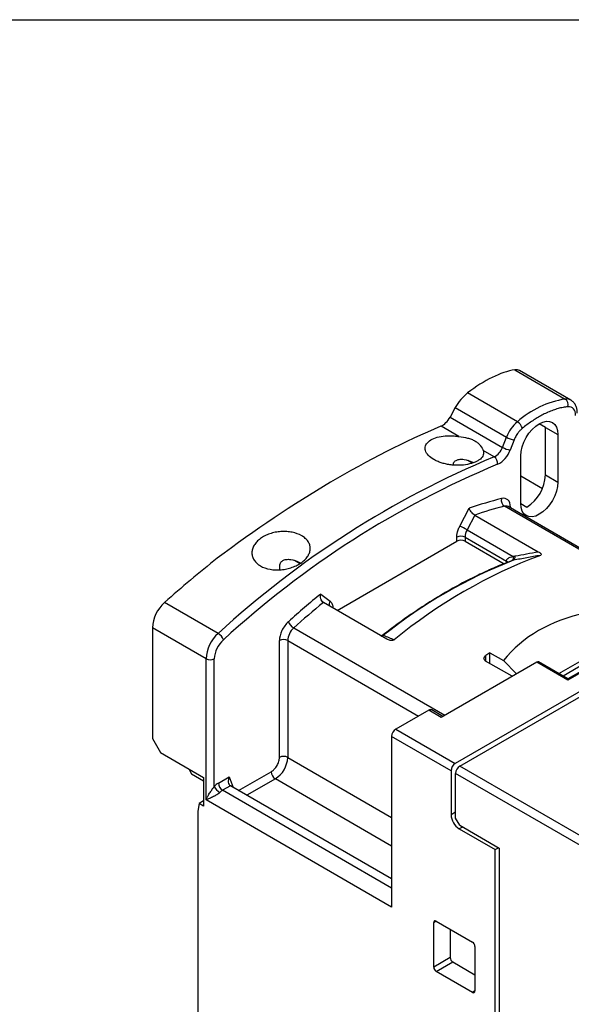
# Model space of a CAD drawing. Header units: inches. Extents: x 0.5 to 21.5, y 0.5 to 16.5.
# Tile 19 of 20: x 17.2 to 19, y 13.2 to 16.5. Entities that reach past the tile are written whole.
import ezdxf

# ---------------------------------------------------------------- set-up
doc = ezdxf.new("R2010")
doc.units = ezdxf.units.IN
doc.header["$LTSCALE"] = 2
doc.header["$MEASUREMENT"] = 0
doc.layers.add('TEXT', color=140, linetype='Continuous', lineweight=25)

msp = doc.modelspace()

# ---------------------------------------------------------------- linework, layer by layer
for p, q in [((18.8221, 15.3195), (18.9927, 15.221)), ((19.0112, 15.2176), (18.8384, 15.3173)), ((18.8311, 15.1443), (18.663, 15.2413)), ((18.6215, 15.192), (18.6041, 15.1601)), ((18.6215, 15.192), (18.7943, 15.0923)), ((18.6041, 15.1601), (18.781, 15.058)), ((18.6337, 15.0945), (18.5733, 15.1294)), ((18.9259, 15.1255), (18.905, 15.1376)), ((18.9259, 15.1255), (18.9676, 15.1014)), ((18.9259, 14.9648), (18.9259, 15.1255)), ((18.781, 15.058), (18.7943, 15.0923)), ((18.8203, 15.0832), (18.807, 15.0489)), ((18.9676, 15.1014), (18.9676, 14.9407)), ((18.7525, 15.0259), (18.7155, 15.0473)), ((18.6782, 15.0049), (18.6635, 15.0134)), ((18.8424, 14.8684), (18.8424, 15.0291)), ((18.8424, 14.9616), (18.9156, 14.9193)), ((18.9259, 14.9648), (18.9676, 14.9407)), ((18.6367, 14.7925), (18.668, 14.8524)), ((19.2972, 14.5652), (18.7874, 14.8596)), ((19.3021, 14.5681), (18.7994, 14.8583)), ((18.8054, 14.8549), (18.8076, 14.8564)), ((18.8076, 14.8564), (18.8076, 14.8536)), ((18.8424, 14.8684), (18.8632, 14.8563)), ((18.6872, 14.8298), (18.6612, 14.78)), ((18.6872, 14.8298), (18.9016, 14.7061)), ((18.6612, 14.78), (18.8168, 14.6902)), ((18.2224, 14.5083), (18.6266, 14.7416)), ((18.6266, 14.7416), (18.6266, 14.7551)), ((18.6544, 14.7551), (18.7939, 14.6746)), ((18.6544, 14.7551), (18.6544, 14.7416)), ((18.6544, 14.7416), (18.7861, 14.6656)), ((18.0958, 14.6661), (18.0788, 14.676)), ((19.8543, 14.7037), (18.621, 13.9917)), ((18.6364, 13.9829), (19.8557, 14.6868)), ((18.0299, 14.646), (18.0299, 14.6624)), ((18.1676, 14.5635), (18.1989, 14.5397)), ((17.8214, 14.4306), (17.6405, 14.535)), ((18.3906, 14.4111), (18.1763, 14.5349)), ((19.3525, 14.4759), (19.0017, 14.2734)), ((17.5994, 14.4492), (17.5994, 14.0768)), ((17.7803, 14.3448), (17.5994, 14.4492)), ((18.0761, 14.449), (18.5859, 14.1547)), ((19.3406, 14.4731), (19.0017, 14.2774)), ((18.3782, 14.4258), (18.3788, 14.4255)), ((18.9709, 14.2952), (19.2194, 14.4386)), ((19.2335, 14.4305), (18.985, 14.287)), ((18.0281, 14.0125), (18.0281, 14.4064)), ((18.0559, 14.4064), (18.0559, 14.0125)), ((18.0559, 14.4064), (18.4972, 14.1516)), ((17.7803, 13.8695), (17.7803, 14.3448)), ((17.8081, 13.915), (17.8081, 14.3448)), ((18.724, 14.3557), (18.724, 14.3376)), ((18.738, 14.3655), (18.7838, 14.3391)), ((18.738, 14.3296), (18.738, 14.3655)), ((18.8966, 14.334), (18.5737, 14.1476)), ((18.8134, 14.286), (18.724, 14.3376)), ((18.7838, 14.3391), (18.8284, 14.2946)), ((19.0017, 14.2734), (18.8966, 14.334)), ((19.0017, 14.2774), (18.9025, 14.3346)), ((19.0017, 14.2734), (19.0017, 14.2774)), ((18.532, 14.1717), (18.4206, 14.1074)), ((18.5737, 14.1476), (18.532, 14.1717)), ((18.5795, 14.1509), (18.5418, 14.1727)), ((17.5994, 14.0768), (17.6272, 14.0286)), ((18.4067, 14.0833), (18.4067, 13.5079)), ((18.6071, 13.9676), (18.4067, 14.0833)), ((18.4206, 14.1074), (18.621, 13.9917)), ((17.6272, 14.0286), (17.772, 13.945)), ((18.0559, 14.0125), (18.4067, 13.81)), ((19.328, 13.5836), (18.6364, 13.9829)), ((17.7218, 13.974), (17.7316, 13.9571)), ((17.7316, 13.9571), (17.772, 13.9338)), ((17.772, 13.945), (17.772, 13.8486)), ((17.8221, 13.9257), (17.8583, 13.9466)), ((17.8583, 13.9466), (17.8718, 13.9115)), ((17.8903, 13.9008), (18.0002, 13.9643)), ((18.6071, 13.9676), (18.6071, 13.8197)), ((18.6224, 13.8077), (18.6224, 13.9588)), ((19.3141, 13.5595), (18.6224, 13.9588)), ((17.8624, 13.9169), (17.836, 13.9016)), ((18.4067, 13.6027), (17.8624, 13.9169)), ((18.0142, 13.9402), (17.9181, 13.8848)), ((18.4067, 13.7136), (18.0142, 13.9402)), ((18.4067, 13.5722), (17.836, 13.9016)), ((17.757, 13.8572), (17.7525, 13.8309)), ((17.772, 13.8659), (17.757, 13.8572)), ((17.772, 13.8486), (17.757, 13.8572)), ((18.4067, 13.5079), (17.7803, 13.8695)), ((17.7525, 13.8309), (17.7525, 12.7347)), ((18.6071, 13.8197), (18.6224, 13.8286)), ((18.6364, 13.7836), (18.6224, 13.8077)), ((18.6461, 13.7779), (18.635, 13.7715)), ((18.6364, 13.7836), (18.77, 13.7064)), ((18.635, 13.7715), (18.7561, 13.7016)), ((18.7561, 13.7016), (18.7672, 13.708)), ((18.7561, 12.824), (18.7561, 13.7016)), ((18.77, 13.7064), (18.77, 12.8143)), ((18.5487, 13.4557), (18.557, 13.4605)), ((18.5487, 13.3054), (18.5487, 13.4557)), ((18.557, 13.4605), (18.6795, 13.3898)), ((18.6043, 13.4332), (18.6043, 13.3375)), ((18.6879, 13.3753), (18.6879, 13.225)), ((18.6043, 13.3375), (18.5487, 13.3054)), ((18.557, 13.2909), (18.6127, 13.3231)), ((18.6127, 13.3231), (18.6879, 13.2797)), ((18.6795, 13.2202), (18.557, 13.2909)), ((18.6879, 13.225), (18.6795, 13.2202))]:
    msp.add_line(p, q)
at = {"flags": 128}
for points in [[(19.0275, 15.1654), (19.027, 15.1723), (19.0257, 15.1785), (19.0234, 15.1838), (19.0204, 15.1883), (19.0165, 15.1917), (19.012, 15.194), (19.0069, 15.1951), (19.0014, 15.1951)], [(18.8424, 15.0291), (18.8436, 15.0439), (18.8471, 15.0595), (18.8529, 15.0754), (18.8607, 15.0908), (18.8702, 15.1053), (18.881, 15.1183), (18.8928, 15.1292), (18.905, 15.1376), (18.9172, 15.1433), (18.929, 15.1459), (18.9398, 15.1455), (18.9493, 15.142), (18.9571, 15.1355), (18.9629, 15.1264), (18.9664, 15.1148), (18.9676, 15.1014)], [(18.9676, 14.9407), (18.9664, 14.9259), (18.9629, 14.9103), (18.9571, 14.8944), (18.9493, 14.8789), (18.9398, 14.8645), (18.929, 14.8515), (18.9172, 14.8406), (18.905, 14.8322), (18.8928, 14.8265), (18.881, 14.8239), (18.8702, 14.8243), (18.8607, 14.8278), (18.8529, 14.8343), (18.8471, 14.8434), (18.8436, 14.855), (18.8424, 14.8684)]]:
    msp.add_lwpolyline(points, dxfattribs=at)
for centre, radius, start, end in [((19.0439, 14.9044), 0.3207, 99.194, 131.5882), ((18.9967, 15.1916), 0.0297, 60.9683, 97.8439), ((18.9793, 15.2021), 0.0232, 342.3981, 54.6696), ((18.9143, 15.0464), 0.1285, 130.3918, 159.0789), ((18.8115, 15.112), 0.0378, 15.6318, 58.7561), ((18.8317, 15.1574), 0.0751, 240.1095, 261.2221), ((18.7274, 15.0768), 0.0567, 296.2224, 340.6625), ((18.7266, 15.0771), 0.0851, 296.2224, 340.6625), ((18.8184, 15.1231), 0.0751, 240.1095, 261.2221), ((19.9755, 12.0873), 3.1829, 112.5965, 132.5914), ((18.7376, 15.0036), 0.0268, 353.7909, 56.2246), ((19.9841, 12.0736), 3.1712, 112.6224, 132.5656), ((18.7899, 14.971), 0.1361, 302.6055, 357.3945), ((18.8014, 14.8799), 0.0248, 167.5635, 235.354), ((19.0698, 13.7248), 1.1694, 103.9792, 109.1003), ((18.7919, 14.8446), 0.0157, 61.4667, 106.9063), ((18.5312, 14.5549), 0.2599, 59.9925, 66.045), ((18.7098, 14.7534), 0.0554, 151.3464, 178.2749), ((18.6405, 14.7283), 0.0303, 62.6097, 117.3903), ((18.6405, 14.7148), 0.0303, 62.6097, 117.3903), ((20.2895, 11.5618), 3.9821, 128.3693, 131.6999), ((19.4256, 13.1186), 1.6731, 111.3003, 128.6943), ((19.5133, 13.0768), 1.7263, 110.5065, 129.4881), ((18.8081, 14.6896), 0.0156, 308.7141, 8.5856), ((17.7226, 14.4429), 0.1234, 131.7223, 177.0657), ((19.6584, 12.7053), 2.3546, 129.011, 132.2223), ((18.2157, 14.5283), 0.0203, 145.8169, 193.5623), ((18.1175, 14.4032), 0.0617, 132.1652, 177.0681), ((18.0976, 14.4849), 0.0419, 200.4813, 239.125), ((17.9036, 14.3385), 0.1234, 131.7223, 177.0657), ((17.9006, 14.34), 0.0926, 131.7223, 177.0657), ((17.8003, 14.3954), 0.041, 19.5549, 59.0605), ((18.042, 14.3795), 0.0303, 62.6097, 117.3903), ((18.3695, 14.4403), 0.0188, 278.5795, 302.7151), ((17.7942, 14.3717), 0.0303, 242.6097, 297.3903), ((19.9023, 12.707), 2.0265, 125.0698, 125.5521), ((18.9001, 14.3292), 0.00594, 65.6929, 125.6176), ((18.5377, 14.1637), 0.0099, 65.6929, 125.6176), ((18.4369, 14.082), 0.0303, 122.6055, 177.3945), ((17.9652, 14.0166), 0.0908, 302.6055, 357.3945), ((18.042, 13.9857), 0.0303, 62.6096, 117.3912), ((18.6373, 13.9662), 0.0303, 122.6055, 177.3945), ((18.6527, 13.9574), 0.0303, 122.6055, 177.3945), ((18.0305, 13.9657), 0.0303, 182.6055, 237.3945), ((17.8575, 13.8656), 0.0698, 120.5445, 135.0367), ((17.8504, 13.9346), 0.0466, 204.8836, 239.3955), ((17.8523, 13.9271), 0.0303, 182.6054, 237.3945), ((17.8596, 13.8615), 0.0465, 120.5441, 135.0369), ((18.6676, 13.8225), 0.0605, 182.6055, 237.3945), ((18.5537, 13.4565), 0.00516, 50.7967, 189.214), ((18.6697, 13.3745), 0.0182, 2.6055, 57.3945), ((18.6225, 13.3383), 0.0182, 182.6055, 237.3945), ((18.5668, 13.3062), 0.0182, 182.6055, 237.3945), ((18.6828, 13.2242), 0.00516, 230.7967, 9.214)]:
    msp.add_arc(centre, radius, start, end)
for centre, major_axis, ratio, start_param, end_param in [((18.6722, 14.9875), (0.2411, 0.3146), 0.469328, 0.462354, 1.053838), ((18.7921, 15.2531), (0.0482, 0.0629), 0.469328, 0.061434, 0.462354), ((18.6648, 15.1906), (0.0482, 0.0629), 0.469328, 1.053838, 1.893948), ((18.5825, 15.1608), (0.0241, 0.0315), 0.469328, 3.831163, 5.035541), ((17.8368, 12.6119), (1.9285, 2.5166), 0.469328, 0.68957, 1.029738), ((22.4638, 10.8872), (3.6577, -3.4774), 0.285435, 2.949923, 3.165103), ((17.8722, 13.9386), (0.008, 0.0225), 0.666515, 1.447508, 3.018308)]:
    msp.add_ellipse(centre, major_axis=major_axis, ratio=ratio, start_param=start_param, end_param=end_param)
for points, knots in [([(19.0333, 15.1735), (19.0332, 15.176), (19.033, 15.1828), (19.0308, 15.1929), (19.0262, 15.2031), (19.0197, 15.2118), (19.0139, 15.2156), (19.0111, 15.2174)], [0, 0, 0, 0, 0.140678, 0.371649, 0.589776, 0.797742, 1, 1, 1, 1]), ([(19.0014, 15.1951), (18.9987, 15.1947), (18.9933, 15.1941), (18.985, 15.1926), (18.9768, 15.1908), (18.9684, 15.1887), (18.96, 15.1861), (18.9515, 15.1833), (18.9429, 15.18), (18.9343, 15.1764), (18.9233, 15.1714), (18.91, 15.1646), (18.8944, 15.1556), (18.8788, 15.1455), (18.8632, 15.1345), (18.853, 15.1263), (18.8478, 15.1222)], [0, 0, 0, 0, 0.055821, 0.111435, 0.166904, 0.222286, 0.277643, 0.333035, 0.388522, 0.444165, 0.500024, 0.600341, 0.700145, 0.799787, 0.899621, 1, 1, 1, 1]), ([(18.8478, 15.1222), (18.8467, 15.1212), (18.8444, 15.1193), (18.8411, 15.116), (18.8379, 15.1126), (18.8348, 15.1088), (18.8312, 15.104), (18.8273, 15.098), (18.8234, 15.0907), (18.8213, 15.0857), (18.8203, 15.0832)], [0, 0, 0, 0, 0.100603, 0.200203, 0.299511, 0.399247, 0.500119, 0.667115, 0.83263, 1, 1, 1, 1]), ([(18.7155, 15.0473), (18.7171, 15.0421), (18.7171, 15.0372), (18.7139, 15.0274), (18.7107, 15.0229), (18.7037, 15.0166), (18.701, 15.0147), (18.695, 15.011), (18.6917, 15.0093), (18.6807, 15.0046), (18.6724, 15.0022), (18.654, 14.9987), (18.6442, 14.9977), (18.6289, 14.9975), (18.6237, 14.9976), (18.6134, 14.9982), (18.6083, 14.9987), (18.5981, 15.0002), (18.593, 15.0011), (18.5831, 15.0033), (18.5784, 15.0046), (18.5692, 15.0076), (18.5647, 15.0093), (18.5563, 15.0129), (18.5524, 15.0149), (18.5414, 15.0212), (18.5352, 15.026), (18.5259, 15.0361), (18.5226, 15.0415), (18.5194, 15.0522), (18.5194, 15.0576), (18.5227, 15.0677), (18.526, 15.0726), (18.5353, 15.0812), (18.5415, 15.085), (18.5562, 15.0912), (18.5644, 15.0935), (18.5828, 15.0966), (18.5926, 15.0974), (18.6079, 15.0972), (18.6131, 15.097), (18.6234, 15.096), (18.6285, 15.0954), (18.6337, 15.0945)], [0, 0, 0, 0, 0.0625, 0.0625, 0.125, 0.125, 0.15625, 0.15625, 0.1875, 0.1875, 0.25, 0.25, 0.3125, 0.3125, 0.34375, 0.34375, 0.375, 0.375, 0.40625, 0.40625, 0.4375, 0.4375, 0.46875, 0.46875, 0.5, 0.5, 0.5625, 0.5625, 0.625, 0.625, 0.6875, 0.6875, 0.75, 0.75, 0.8125, 0.8125, 0.875, 0.875, 0.9375, 0.9375, 0.96875, 0.96875, 1, 1, 1, 1]), ([(18.6337, 15.0945), (18.6439, 15.0928), (18.6538, 15.0914), (18.6676, 15.0882), (18.672, 15.0869), (18.6803, 15.0838), (18.6843, 15.0819), (18.6916, 15.0777), (18.6949, 15.0753), (18.7009, 15.0701), (18.7036, 15.0673), (18.7107, 15.0585), (18.7138, 15.0524), (18.7155, 15.0473)], [0, 0, 0, 0, 0.25, 0.25, 0.375, 0.375, 0.5, 0.5, 0.625, 0.625, 0.75, 0.75, 1, 1, 1, 1]), ([(18.6146, 14.9999), (18.6148, 15.0017), (18.6153, 15.0055), (18.6189, 15.0104), (18.6251, 15.015), (18.6362, 15.0185), (18.6553, 15.0178), (18.672, 15.012), (18.6811, 15.0072), (18.6828, 15.0062)], [0, 0, 0, 0, 0.078187, 0.156159, 0.238212, 0.368864, 0.573857, 0.919866, 1, 1, 1, 1]), ([(18.8076, 14.8564), (18.8076, 14.8668), (18.8046, 14.8754), (18.7937, 14.8857), (18.7859, 14.8874), (18.7773, 14.8852)], [0, 0, 0, 0, 0.5, 0.5, 1, 1, 1, 1]), ([(18.6872, 14.8298), (18.6832, 14.8321), (18.6788, 14.8361), (18.6719, 14.8445), (18.6693, 14.8489), (18.668, 14.8524)], [0, 0, 0, 0, 0.5, 0.5, 1, 1, 1, 1]), ([(18.1032, 14.6702), (18.0987, 14.6668), (18.0937, 14.6638), (18.0831, 14.6583), (18.0774, 14.6558), (18.0655, 14.6515), (18.0594, 14.6498), (18.0469, 14.647), (18.0404, 14.646), (18.0275, 14.6448), (18.0212, 14.6446), (18.0085, 14.6451), (18.0022, 14.6458), (17.9844, 14.649), (17.9733, 14.6529), (17.9596, 14.6608), (17.9555, 14.6638), (17.9483, 14.6703), (17.9452, 14.6739), (17.9403, 14.6814), (17.9384, 14.6854), (17.9359, 14.6936), (17.9352, 14.6978), (17.9352, 14.7065), (17.9358, 14.7108), (17.9383, 14.7193), (17.9402, 14.7236), (17.9451, 14.7319), (17.9481, 14.7358), (17.9552, 14.7434), (17.9593, 14.747), (17.9684, 14.7537), (17.9734, 14.7568), (17.984, 14.7622), (17.9897, 14.7646), (18.0016, 14.7686), (18.0077, 14.7703), (18.0203, 14.7728), (18.0268, 14.7736), (18.0397, 14.7745), (18.0461, 14.7745), (18.0588, 14.7737), (18.065, 14.7728), (18.0829, 14.7692), (18.0939, 14.7652), (18.1077, 14.7574), (18.1118, 14.7544), (18.119, 14.748), (18.1221, 14.7445), (18.127, 14.7372), (18.1289, 14.7333), (18.1314, 14.7254), (18.1321, 14.7214), (18.1321, 14.713), (18.1314, 14.7089), (18.1289, 14.7006), (18.127, 14.6965), (18.1221, 14.6884), (18.1191, 14.6846), (18.1119, 14.6771), (18.1078, 14.6735), (18.1032, 14.6702)], [0, 0, 0, 0, 0.03125, 0.03125, 0.0625, 0.0625, 0.09375, 0.09375, 0.125, 0.125, 0.15625, 0.15625, 0.1875, 0.1875, 0.25, 0.25, 0.28125, 0.28125, 0.3125, 0.3125, 0.34375, 0.34375, 0.375, 0.375, 0.40625, 0.40625, 0.4375, 0.4375, 0.46875, 0.46875, 0.5, 0.5, 0.53125, 0.53125, 0.5625, 0.5625, 0.59375, 0.59375, 0.625, 0.625, 0.65625, 0.65625, 0.6875, 0.6875, 0.75, 0.75, 0.78125, 0.78125, 0.8125, 0.8125, 0.84375, 0.84375, 0.875, 0.875, 0.90625, 0.90625, 0.9375, 0.9375, 0.96875, 0.96875, 1, 1, 1, 1]), ([(18.6266, 14.7551), (18.6266, 14.7563), (18.6267, 14.7586), (18.627, 14.7622), (18.6275, 14.7659), (18.6283, 14.7696), (18.6294, 14.7743), (18.6311, 14.7798), (18.6336, 14.7862), (18.6357, 14.7904), (18.6367, 14.7925)], [0, 0, 0, 0, 0.100366, 0.200047, 0.299553, 0.399396, 0.500084, 0.666895, 0.832738, 1, 1, 1, 1]), ([(18.0299, 14.6624), (18.0302, 14.6643), (18.0307, 14.668), (18.0343, 14.6729), (18.0405, 14.6775), (18.0516, 14.681), (18.0707, 14.6803), (18.0878, 14.6743), (18.0973, 14.6692), (18.0994, 14.6681)], [0, 0, 0, 0, 0.0767312, 0.1532516, 0.2337765, 0.361996, 0.5631716, 0.9027378, 1, 1, 1, 1]), ([(18.8116, 14.6756), (18.8041, 14.6727), (18.7794, 14.6634), (18.7373, 14.6455), (18.6853, 14.6211), (18.6332, 14.5942), (18.5811, 14.5648), (18.529, 14.5329), (18.4771, 14.4987), (18.4267, 14.4632), (18.3939, 14.438), (18.3781, 14.426)], [0, 0, 0, 0, 0.052041, 0.171631, 0.291244, 0.410884, 0.530533, 0.650179, 0.769811, 0.889425, 1, 1, 1, 1]), ([(18.7939, 14.6746), (18.7938, 14.6738), (18.7937, 14.6721), (18.7937, 14.6703), (18.7936, 14.6694)], [0, 0, 0, 0, 0.499959, 1, 1, 1, 1]), ([(18.7939, 14.6746), (18.794, 14.6753), (18.7943, 14.6767), (18.7952, 14.6786), (18.7963, 14.6805), (18.7978, 14.6822), (18.801, 14.6851), (18.8072, 14.6885), (18.8135, 14.6896), (18.8168, 14.6902)], [0, 0, 0, 0, 0.0748257, 0.1506286, 0.2281649, 0.3081416, 0.3912038, 0.6781803, 1, 1, 1, 1]), ([(18.7939, 14.6746), (18.7956, 14.6733), (18.7973, 14.672), (18.7981, 14.6704), (18.7981, 14.6704)], [0, 0, 0, 0, 0.985834, 1, 1, 1, 1]), ([(18.8168, 14.6902), (18.8172, 14.6871), (18.8172, 14.6838), (18.8158, 14.6785), (18.8145, 14.6767), (18.8128, 14.676)], [0, 0, 0, 0, 0.5, 0.5, 1, 1, 1, 1]), ([(18.8179, 14.6774), (18.817, 14.6772), (18.8153, 14.6769), (18.8137, 14.6763), (18.8128, 14.676)], [0, 0, 0, 0, 0.49246, 1, 1, 1, 1]), ([(18.8168, 14.6902), (18.8179, 14.6905), (18.8202, 14.6913), (18.8224, 14.6917), (18.8235, 14.6919)], [0, 0, 0, 0, 0.5023, 1, 1, 1, 1]), ([(18.9085, 14.6938), (18.8933, 14.691), (18.8631, 14.6857), (18.8328, 14.6801), (18.8179, 14.6774)], [0, 0, 0, 0, 0.5040375, 1, 1, 1, 1]), ([(18.8235, 14.6919), (18.8364, 14.6943), (18.8625, 14.699), (18.8885, 14.7037), (18.9016, 14.7061)], [0, 0, 0, 0, 0.496234, 1, 1, 1, 1]), ([(18.9016, 14.7061), (18.9049, 14.7041), (18.908, 14.702), (18.9108, 14.6986), (18.9114, 14.6975), (18.9112, 14.6953), (18.9102, 14.6944), (18.9085, 14.6938)], [0, 0, 0, 0, 0.5, 0.5, 0.75, 0.75, 1, 1, 1, 1]), ([(18.1763, 14.5349), (18.1723, 14.5372), (18.1692, 14.542), (18.1663, 14.5527), (18.1663, 14.5585), (18.1676, 14.5635)], [0, 0, 0, 0, 0.5, 0.5, 1, 1, 1, 1]), ([(18.1989, 14.5397), (18.2018, 14.5367), (18.2073, 14.5311), (18.2082, 14.5209), (18.2087, 14.5162)], [0, 0, 0, 0, 0.537015, 1, 1, 1, 1]), ([(18.0584, 14.4702), (18.0497, 14.4624), (18.0419, 14.4517), (18.0311, 14.4289), (18.0281, 14.4168), (18.0281, 14.4064)], [0, 0, 0, 0, 0.5, 0.5, 1, 1, 1, 1]), ([(18.3781, 14.426), (18.378, 14.426), (18.3769, 14.4248), (18.3741, 14.4234), (18.3714, 14.4229), (18.3704, 14.4228)], [0, 0, 0, 0, 0.007002, 0.629104, 1, 1, 1, 1]), ([(18.3707, 14.4226), (18.3717, 14.4227), (18.3746, 14.423), (18.3771, 14.4245), (18.3788, 14.4255)], [0, 0, 0, 0, 0.338073, 1, 1, 1, 1]), ([(18.3788, 14.4255), (18.3789, 14.4253), (18.3791, 14.425), (18.3795, 14.4246), (18.3797, 14.4245)], [0, 0, 0, 0, 0.507497, 1, 1, 1, 1]), ([(18.3797, 14.4245), (18.3856, 14.4219), (18.3975, 14.4169), (18.4094, 14.4117), (18.4155, 14.4091)], [0, 0, 0, 0, 0.495964, 1, 1, 1, 1]), ([(18.4155, 14.4091), (18.4138, 14.4078), (18.4115, 14.4069), (18.4068, 14.4062), (18.4044, 14.4063), (18.3978, 14.4075), (18.394, 14.4092), (18.3906, 14.4111)], [0, 0, 0, 0, 0.25, 0.25, 0.5, 0.5, 1, 1, 1, 1]), ([(18.724, 14.3376), (18.7204, 14.3397), (18.7183, 14.3429), (18.7183, 14.3496), (18.7204, 14.3531), (18.724, 14.3557)], [0, 0, 0, 0, 0.5, 0.5, 1, 1, 1, 1]), ([(18.0002, 13.9643), (18.0011, 13.9648), (18.0029, 13.9659), (18.0055, 13.9678), (18.008, 13.97), (18.0114, 13.9734), (18.0156, 13.9783), (18.02, 13.985), (18.0237, 13.9922), (18.0262, 13.9994), (18.0278, 14.0063), (18.028, 14.0104), (18.0281, 14.0125)], [0, 0, 0, 0, 0.060207, 0.119951, 0.179772, 0.240205, 0.369848, 0.500127, 0.629746, 0.76005, 0.879849, 1, 1, 1, 1]), ([(17.7803, 13.8695), (17.781, 13.871), (17.7823, 13.8739), (17.7845, 13.8781), (17.7864, 13.8817), (17.7889, 13.8861), (17.792, 13.8912), (17.7957, 13.8972), (17.7992, 13.9024), (17.8025, 13.907), (17.8054, 13.9112), (17.8073, 13.9138), (17.8081, 13.915)], [0, 0, 0, 0, 0.119123, 0.221698, 0.307726, 0.377214, 0.527608, 0.65481, 0.759929, 0.851916, 0.931542, 1, 1, 1, 1]), ([(17.8267, 13.8944), (17.8262, 13.8939), (17.825, 13.8929), (17.8232, 13.8913), (17.8211, 13.8897), (17.8188, 13.8881), (17.8164, 13.8866), (17.8139, 13.885), (17.8112, 13.8834), (17.8071, 13.8812), (17.8017, 13.8784), (17.795, 13.8754), (17.7875, 13.8722), (17.783, 13.8705), (17.7803, 13.8695)], [0, 0, 0, 0, 0.037079, 0.075574, 0.115948, 0.158602, 0.203877, 0.252058, 0.303381, 0.358042, 0.483322, 0.630968, 0.782845, 1, 1, 1, 1])]:
    msp.add_open_spline(points, degree=3, knots=knots)
for points in [[(18.7773, 14.8852), (18.7412, 14.8763), (18.7048, 14.8654), (18.668, 14.8524)], [(18.1676, 14.5635), (18.1308, 14.534), (18.0944, 14.5029), (18.0584, 14.4702)]]:
    msp.add_open_spline(points, degree=3)
at = {"layer": 'TEXT'}
msp.add_line((0.5, 16.5), (21.5, 16.5), dxfattribs=at)

doc.saveas('drawing.dxf')
